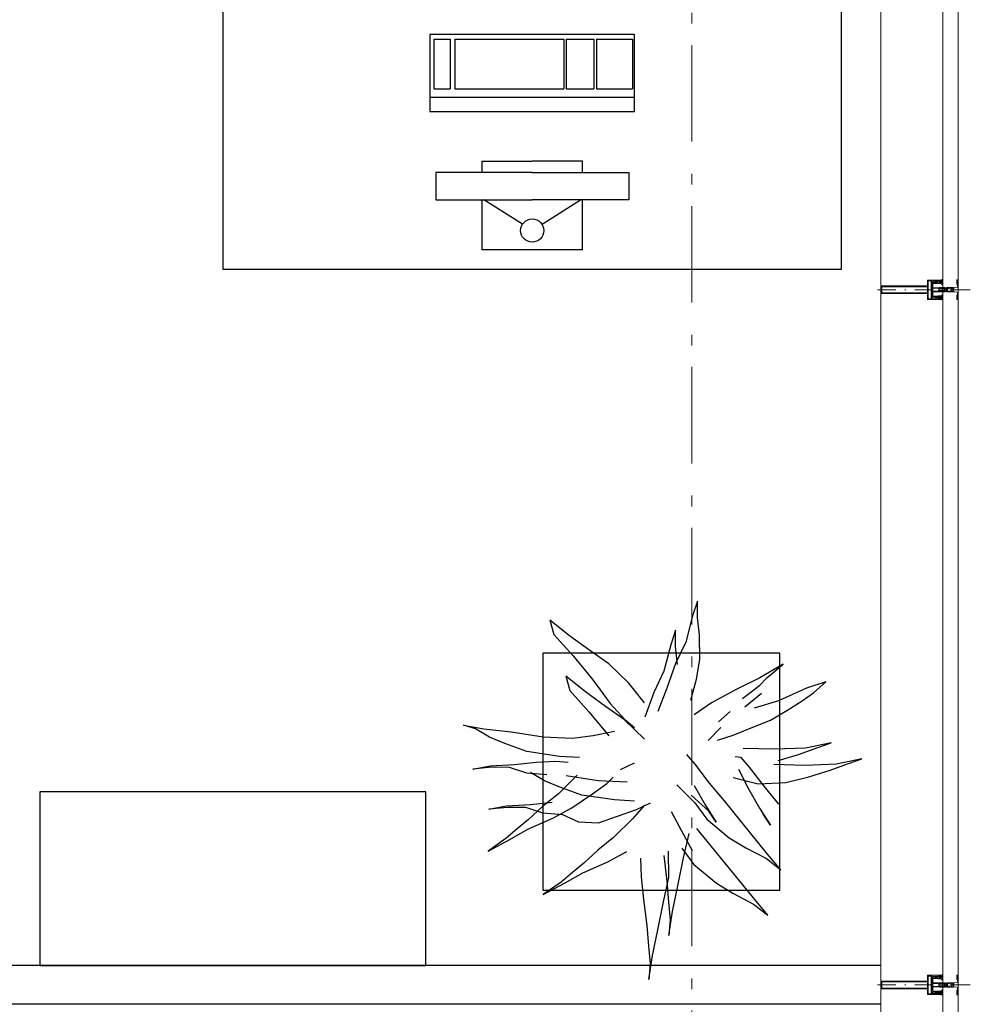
# Model space of a CAD drawing. Header units: millimetres. Extents: x -75976 to 232306, y 42824 to 140527.
# Tile 179 of 199: x 218901 to 221363, y 106930 to 109479. Entities that reach past the tile are written whole.
import ezdxf

# ---------------------------------------------------------------- set-up
doc = ezdxf.new("R2010")
doc.units = ezdxf.units.MM
doc.header["$LTSCALE"] = 400
for name, pattern in [('HIDDEN', [0.375, 0.25, -0.125]), ('STYLE_06', [1.041641, 0.625, -0.208282, 0.069427, -0.138931]), ('STYLE_15', [0.240945, 0.11811, -0.059055, 0.004724, -0.059055]), ('STYLE_16', [0.177165, 0.11811, -0.059055])]:
    doc.linetypes.add(name, pattern=pattern)
for name, color, linetype in [('-ve', 2, 'HIDDEN'), ('inr', 4, 'Continuous'), ('plant', 114, 'Continuous'), ('plat', 5, 'Continuous'), ('symbol', 1, 'Continuous'), ('timmerwerk-ge', 150, 'Continuous')]:
    doc.layers.add(name, color=color, linetype=linetype)
doc.layers.add('Buitenkozijnen', color=140, linetype='Continuous', lineweight=15)
doc.layers.add('None', color=7, linetype='Continuous', lineweight=9)

# ---------------------------------------------------------------- blocks, each defined once
blk = doc.blocks.new('*U394')
at = {"layer": 'None', "color": 8, "lineweight": 5, "flags": 128}
for points in [[(-5, -154.3), (-5, -154.3, 0.414214), (-5.5, -154.8), (-5.5, -172.5), (-5.5, -172.5, 0.414214), (-5, -173), (-4, -173), (-4, -173, 0.414214), (-3.5, -172.5), (-3.5, -172.5, 0.414214), (-4, -172), (-4.5, -172), (-4.5, -168.8), (-4.5, -168.8, -0.414214), (-4, -168.3), (-2.7, -168.3), (-2.7, -168.3, 0.221695), (-1.9, -167.9), (-0.8, -166.5), (-0.8, -166.5, -0.466308), (0.8, -166.5), (2, -167.9), (2, -167.9, 0.221695), (2.7, -168.3), (4, -168.3), (4, -168.3, -0.414214), (4.5, -168.8), (4.5, -172), (4, -172), (4, -172, 0.414214), (3.5, -172.5), (3.5, -172.5, 0.414214), (4, -173), (5, -173), (5, -173, 0.414214), (5.5, -172.5), (5.5, -154.8), (5.5, -154.8, 0.414214), (5, -154.3), (4.7, -154.3), (4.7, -155), (4.7, -155, -0.414214), (4.4, -155.3), (4.1, -155.3), (4.1, -155.3, -0.414214), (3.3, -154.5), (3.3, -150.6), (3.3, -150.6, -0.414214), (4.1, -149.8), (4.4, -149.8), (4.4, -149.8, -0.414214), (4.7, -150.1), (4.7, -150.8), (5, -150.8), (5, -150.8, 0.414214), (5.5, -150.3), (5.5, -137.6), (5.5, -137.6, 0.351868), (5.3, -137.3), (5.3, -137.3, 0.351868), (4.9, -137.5), (4.1, -139.2), (4.1, -139.2, 0.314902), (4.2, -139.4), (4.5, -139.7), (4.5, -139.7, -0.198912), (4.5, -139.9), (4.5, -140.1), (4.5, -140.1, -0.198912), (4.5, -140.3), (4.2, -140.6), (4.2, -140.6, 0.414214), (4.2, -140.8), (4.5, -141.1), (4.5, -141.1, -0.198912), (4.5, -141.3), (4.5, -141.5), (4.5, -141.5, -0.198912), (4.5, -141.7), (4.2, -142), (4.2, -142, 0.414214), (4.2, -142.2), (4.5, -142.5), (4.5, -142.5, -0.198912), (4.5, -142.7), (4.5, -143.2), (4.5, -143.2, -0.087489), (4.5, -143.3), (4.2, -144.1), (4.2, -148.5), (4.2, -148.5, -0.414214), (3.9, -148.8), (-3.9, -148.8), (-3.9, -148.8, -0.414214), (-4.2, -148.5), (-4.2, -144.1), (-4.5, -143.3), (-4.5, -143.3, -0.087489), (-4.5, -143.2), (-4.5, -142.7), (-4.5, -142.7, -0.198912), (-4.4, -142.5), (-4.1, -142.2), (-4.1, -142.2, 0.414214), (-4.1, -142), (-4.4, -141.7), (-4.4, -141.7, -0.198912), (-4.5, -141.5), (-4.5, -141.3), (-4.5, -141.3, -0.198912), (-4.4, -141.1), (-4.1, -140.8), (-4.1, -140.8, 0.414214), (-4.1, -140.6), (-4.4, -140.3), (-4.4, -140.3, -0.198912), (-4.5, -140.1), (-4.5, -139.9), (-4.5, -139.9, -0.198912), (-4.4, -139.7), (-4.1, -139.4), (-4.1, -139.4, 0.314902), (-4.1, -139.2), (-4.9, -137.5), (-4.9, -137.5, 0.351868), (-5.3, -137.3), (-5.3, -137.3, 0.351868), (-5.5, -137.6), (-5.5, -150.3), (-5.5, -150.3, 0.414214), (-5, -150.8), (-4.7, -150.8), (-4.7, -150.1), (-4.7, -150.1, -0.414214), (-4.4, -149.8), (-4.1, -149.8), (-4.1, -149.8, -0.414214), (-3.3, -150.6), (-3.3, -154.5), (-3.3, -154.5, -0.414214), (-4.1, -155.3), (-4.4, -155.3), (-4.4, -155.3, -0.414214), (-4.7, -155), (-4.7, -154.3)], [(-1.8, -149.8, 0.414214), (-2.3, -150.3), (-2.3, -155.1), (-2.3, -155.1, 0.414214), (-2.1, -155.3), (2.1, -155.3), (2.1, -155.3, 0.414214), (2.3, -155.1), (2.3, -150.3), (2.3, -150.3, 0.414214), (1.8, -149.8), (-1.8, -149.8)], [(-4.5, -161.7, -0.414214), (-4, -161.2), (-2.7, -161.2), (-2.7, -161.2, 0.414214), (-2.5, -161), (-2.5, -160.4), (-2.5, -160.4, 0.414214), (-2.7, -160.2), (-4, -160.2), (-4, -160.2, -0.414214), (-4.5, -159.7), (-4.5, -156.8), (-4.5, -156.8, -0.414214), (-4, -156.3), (4, -156.3), (4, -156.3, -0.414214), (4.5, -156.8), (4.5, -159.7), (4.5, -159.7, -0.414214), (4, -160.2), (2.7, -160.2), (2.7, -160.2, 0.414214), (2.5, -160.4), (2.5, -161), (2.5, -161, 0.414214), (2.7, -161.2), (4, -161.2), (4, -161.2, -0.414214), (4.5, -161.7), (4.5, -166.8), (4.5, -166.8, -0.414214), (4, -167.3), (3, -167.3), (3, -167.3, -0.221695), (2.6, -167.1), (1.5, -165.9), (1.5, -165.9, 0.466308), (-1.5, -165.9), (-2.6, -167.1), (-2.6, -167.1, -0.221695), (-2.9, -167.3), (-4, -167.3), (-4, -167.3, -0.414214), (-4.5, -166.8), (-4.5, -161.7)]]:
    blk.add_lwpolyline(points, format="xyb", close=True, dxfattribs=at)
blk = doc.blocks.new('*U395')
at = {"layer": 'None', "color": 8, "lineweight": 5, "flags": 128}
for points in [[(-6, -180.7), (-6, -180.7, -0.388879), (-8.7, -183.2), (-8.7, -183.2), (-20.4, -183.2), (-21.6, -183.9), (-22.9, -183.9), (-22.9, -182.7), (-23.8, -182.7), (-23.8, -184.8), (23.8, -184.8), (23.8, -182.7), (22.9, -182.7), (22.9, -183.9), (21.7, -183.9), (20.4, -183.2), (8.7, -183.2), (8.7, -183.2, -0.388879), (6, -180.7), (6, -180.7), (5.3, -173.2), (2.5, -173.2), (2.5, -171.2), (-2.5, -171.2), (-2.5, -173.2), (-5.3, -173.2), (-6, -180.7)], [(-13.5, -182.8), (-13.5, -181.9), (-14.5, -181.1), (-14.5, -181.1, 0.36397), (-14.9, -181.1), (-14.9, -181.1), (-15.4, -181.5), (-15.4, -181.5, -0.36397), (-15.8, -181.5), (-15.8, -181.5), (-16.3, -181.1), (-16.3, -181.1, 0.36397), (-16.7, -181.1), (-16.7, -181.1), (-17.2, -181.5), (-17.2, -181.5, -0.36397), (-17.6, -181.5), (-17.6, -181.5), (-18.1, -181.1), (-18.1, -181.1, 0.36397), (-18.5, -181.1), (-18.5, -181.1), (-19, -181.5), (-19, -181.5, -0.36397), (-19.4, -181.5), (-19.4, -181.5), (-19.9, -181.1), (-19.9, -181.1, 0.36397), (-20.3, -181.1), (-20.3, -181.1), (-20.8, -181.5), (-20.8, -181.5, -0.36397), (-21.2, -181.5), (-21.2, -181.5), (-21.7, -181.1), (-21.7, -181.1, 0.36397), (-22.1, -181.1), (-22.1, -181.1), (-22.4, -181.3), (-23.2, -181.3), (-23.5, -181.1), (-23.5, -181.1, 0.36397), (-23.9, -181.1), (-23.9, -181.1), (-24.2, -181.3), (-24.5, -181.3), (-24.5, -181.3, -0.267949), (-24.8, -181.2), (-24.8, -181.2), (-24.9, -180.9), (-24.9, -180.9, 0.339454), (-25.3, -180.7), (-25.3, -180.7, 0.339454), (-25.5, -181), (-25.5, -181), (-25.5, -184.4), (-25.5, -184.4, 0.414214), (-25.2, -184.7), (-25.2, -184.7), (-24.3, -184.7), (-24.3, -184.7, 0.414214), (-24, -184.4), (-24, -184.4), (-24, -182.7), (-24, -182.7, 0.236068), (-24.1, -182.5), (-24.1, -182.5), (-24.1, -182.5, -0.548276), (-24, -182.2), (-24, -182.2, -0.548276), (-23.8, -182.4), (-23.8, -182.4), (-23.8, -182.4, 0.250388), (-23.6, -182.3), (-23.6, -182.3), (-22.8, -182.3), (-22.8, -182.3, -0.414214), (-22.5, -182.6), (-22.5, -182.6), (-22.5, -183.3), (-22.5, -183.3, 0.414214), (-22.2, -183.6), (-22.2, -183.6), (-22, -183.6), (-22, -183.6, 0.131652), (-21.8, -183.5), (-21.8, -183.5), (-20.5, -182.8), (-13.5, -182.8)], [(13.5, -182.8), (13.5, -181.9), (14.5, -181.1), (14.5, -181.1, -0.36397), (14.9, -181.1), (14.9, -181.1), (15.4, -181.5), (15.4, -181.5, 0.36397), (15.8, -181.5), (15.8, -181.5), (16.3, -181.1), (16.3, -181.1, -0.36397), (16.7, -181.1), (16.7, -181.1), (17.2, -181.5), (17.2, -181.5, 0.36397), (17.6, -181.5), (17.6, -181.5), (18.1, -181.1), (18.1, -181.1, -0.36397), (18.5, -181.1), (18.5, -181.1), (19, -181.5), (19, -181.5, 0.36397), (19.4, -181.5), (19.4, -181.5), (19.9, -181.1), (19.9, -181.1, -0.36397), (20.3, -181.1), (20.3, -181.1), (20.8, -181.5), (20.8, -181.5, 0.36397), (21.2, -181.5), (21.2, -181.5), (21.7, -181.1), (21.7, -181.1, -0.36397), (22.1, -181.1), (22.1, -181.1), (22.4, -181.3), (23.2, -181.3), (23.5, -181.1), (23.5, -181.1, -0.36397), (23.9, -181.1), (23.9, -181.1), (24.2, -181.3), (24.5, -181.3), (24.5, -181.3, 0.267949), (24.8, -181.2), (24.8, -181.2), (25, -180.9), (25, -180.9, -0.339454), (25.3, -180.7), (25.3, -180.7, -0.339454), (25.5, -181), (25.5, -181), (25.5, -184.4), (25.5, -184.4, -0.414214), (25.2, -184.7), (25.2, -184.7), (24.3, -184.7), (24.3, -184.7, -0.414214), (24, -184.4), (24, -184.4), (24, -182.7), (24, -182.7, -0.236068), (24.1, -182.5), (24.1, -182.5), (24.1, -182.5, 0.548276), (24.1, -182.2), (24.1, -182.2, 0.548276), (23.9, -182.4), (23.9, -182.4), (23.9, -182.4, -0.250388), (23.6, -182.3), (23.6, -182.3), (22.8, -182.3), (22.8, -182.3, 0.414214), (22.5, -182.6), (22.5, -182.6), (22.5, -183.3), (22.5, -183.3, -0.414214), (22.2, -183.6), (22.2, -183.6), (22, -183.6), (22, -183.6, -0.131652), (21.8, -183.5), (21.8, -183.5), (20.5, -182.8), (13.5, -182.8)]]:
    blk.add_lwpolyline(points, format="xyb", close=True, dxfattribs=at)
blk = doc.blocks.new('verticale stijl 150x50 UV')
at = {"layer": 'None', "color": 8, "linetype": 'STYLE_15', "lineweight": 5}
blk.add_line((0, -216), (0, 35), dxfattribs=at)
at = {"layer": 'None', "color": 8, "lineweight": 5}
for p, q in [((-21.6, -126.9), (-21.6, -126.9)), ((-20.7, -126.5), (-20.7, -126.5)), ((-19.9, -126.1), (-19.9, -126.1)), ((-19.1, -126.5), (-19.1, -126.5)), ((-19.1, -127.3), (-19.1, -127.3)), ((-25.6, -142.7), (-25.6, -142.7)), ((-25.6, -144.4), (-25.6, -144.4)), ((-24.8, -133.4), (-24.8, -133.4)), ((-24.8, -134.2), (-24.8, -134.2)), ((-24.8, -135), (-24.8, -135)), ((-24.8, -135.8), (-24.8, -135.8)), ((-24.8, -136.6), (-24.8, -136.6)), ((-24.8, -137.4), (-24.8, -137.4)), ((-24.8, -138.3), (-24.8, -138.3)), ((-24.8, -139.1), (-24.8, -139.1)), ((-24.8, -139.9), (-24.8, -139.9)), ((-24.8, -140.7), (-24.8, -140.7)), ((-24.8, -141.5), (-24.8, -141.5)), ((-24.8, -142.3), (-24.8, -142.3)), ((-24.8, -143.1), (-24.8, -143.1)), ((-24.8, -144.8), (-24.8, -144.8)), ((-24, -133), (-24, -133)), ((-24, -133.8), (-24, -133.8)), ((-24, -134.6), (-24, -134.6)), ((-24, -135.4), (-24, -135.4)), ((-24, -136.2), (-24, -136.2)), ((-24, -137), (-24, -137)), ((-24, -137.9), (-24, -137.9)), ((-24, -138.7), (-24, -138.7)), ((-24, -139.5), (-24, -139.5)), ((-24, -140.3), (-24, -140.3)), ((-24, -141.1), (-24, -141.1)), ((-24, -141.9), (-24, -141.9)), ((-24, -142.7), (-24, -142.7)), ((-24, -144.4), (-24, -144.4)), ((-23.2, -133.4), (-23.2, -133.4)), ((-23.2, -134.2), (-23.2, -134.2)), ((-23.2, -135), (-23.2, -135)), ((-23.2, -135.8), (-23.2, -135.8)), ((-23.2, -136.6), (-23.2, -136.6)), ((-23.2, -137.4), (-23.2, -137.4)), ((-23.2, -138.3), (-23.2, -138.3)), ((-23.2, -139.1), (-23.2, -139.1)), ((-23.2, -139.9), (-23.2, -139.9)), ((-23.2, -140.7), (-23.2, -140.7)), ((-23.2, -141.5), (-23.2, -141.5)), ((-23.2, -144.8), (-23.2, -144.8)), ((-22.4, -133), (-22.4, -133)), ((-22.4, -133.8), (-22.4, -133.8)), ((-22.4, -134.6), (-22.4, -134.6)), ((-22.4, -140.3), (-22.4, -140.3)), ((-22.4, -141.1), (-22.4, -141.1)), ((-22.4, -144.4), (-22.4, -144.4)), ((-21.6, -127.7), (-21.6, -127.7)), ((-21.6, -128.5), (-21.6, -128.5)), ((-21.6, -129.3), (-21.6, -129.3)), ((-21.6, -130.1), (-21.6, -130.1)), ((-21.6, -130.9), (-21.6, -130.9)), ((-21.6, -131.8), (-21.6, -131.8)), ((-21.6, -132.6), (-21.6, -132.6)), ((-21.6, -133.4), (-21.6, -133.4)), ((-21.6, -134.2), (-21.6, -134.2)), ((-21.6, -135), (-21.6, -135)), ((-21.6, -139.9), (-21.6, -139.9)), ((-21.6, -140.7), (-21.6, -140.7)), ((-21.6, -141.5), (-21.6, -141.5)), ((-21.6, -144.8), (-21.6, -144.8)), ((-20.7, -128.9), (-20.7, -128.9)), ((-20.7, -129.7), (-20.7, -129.7)), ((-20.7, -130.5), (-20.7, -130.5)), ((-20.7, -131.4), (-20.7, -131.4)), ((-20.7, -132.2), (-20.7, -132.2)), ((-20.7, -133), (-20.7, -133)), ((-20.7, -133.8), (-20.7, -133.8)), ((-20.7, -134.6), (-20.7, -134.6)), ((-20.7, -135.4), (-20.7, -135.4)), ((-20.7, -136.2), (-20.7, -136.2)), ((-20.7, -137), (-20.7, -137)), ((-20.7, -137.9), (-20.7, -137.9)), ((-20.7, -138.7), (-20.7, -138.7)), ((-20.7, -139.5), (-20.7, -139.5)), ((-20.7, -140.3), (-20.7, -140.3)), ((-20.7, -141.1), (-20.7, -141.1)), ((-20.7, -144.4), (-20.7, -144.4)), ((-19.9, -130.1), (-19.9, -130.1)), ((-19.9, -130.9), (-19.9, -130.9)), ((-19.9, -131.8), (-19.9, -131.8)), ((-19.9, -132.6), (-19.9, -132.6)), ((-19.9, -133.4), (-19.9, -133.4)), ((-19.9, -134.2), (-19.9, -134.2)), ((-19.9, -135), (-19.9, -135)), ((-19.9, -135.8), (-19.9, -135.8)), ((-19.9, -136.6), (-19.9, -136.6)), ((-19.9, -137.4), (-19.9, -137.4)), ((-19.9, -138.3), (-19.9, -138.3)), ((-19.9, -139.1), (-19.9, -139.1)), ((-19.9, -139.9), (-19.9, -139.9)), ((-19.9, -140.7), (-19.9, -140.7)), ((-19.9, -141.5), (-19.9, -141.5)), ((-19.9, -142.3), (-19.9, -142.3)), ((-19.9, -143.1), (-19.9, -143.1)), ((-19.9, -143.9), (-19.9, -143.9)), ((-19.1, -128.9), (-19.1, -128.9)), ((-19.1, -129.7), (-19.1, -129.7)), ((-19.1, -130.5), (-19.1, -130.5)), ((-19.1, -131.4), (-19.1, -131.4)), ((-19.1, -132.2), (-19.1, -132.2)), ((-19.1, -133), (-19.1, -133)), ((-19.1, -133.8), (-19.1, -133.8)), ((-19.1, -134.6), (-19.1, -134.6)), ((-19.1, -140.3), (-19.1, -140.3)), ((-19.1, -141.1), (-19.1, -141.1)), ((-19.1, -141.9), (-19.1, -141.9)), ((-18.3, -127.7), (-18.3, -127.7)), ((-18.3, -128.5), (-18.3, -128.5)), ((-18.3, -129.3), (-18.3, -129.3)), ((-18.3, -133.4), (-18.3, -133.4)), ((-18.3, -134.2), (-18.3, -134.2)), ((-18.3, -135), (-18.3, -135)), ((-18.3, -139.9), (-18.3, -139.9)), ((-18.3, -140.7), (-18.3, -140.7)), ((-18.3, -141.5), (-18.3, -141.5)), ((-18.3, -142.3), (-18.3, -142.3)), ((-17.5, -133), (-17.5, -133)), ((-17.5, -133.8), (-17.5, -133.8)), ((-17.5, -134.6), (-17.5, -134.6)), ((-17.5, -135.4), (-17.5, -135.4)), ((-17.5, -136.2), (-17.5, -136.2)), ((-17.5, -137), (-17.5, -137)), ((-17.5, -137.9), (-17.5, -137.9)), ((-17.5, -138.7), (-17.5, -138.7)), ((-17.5, -139.5), (-17.5, -139.5)), ((-17.5, -140.3), (-17.5, -140.3)), ((-17.5, -141.1), (-17.5, -141.1)), ((-17.5, -141.9), (-17.5, -141.9)), ((-17.5, -142.7), (-17.5, -142.7)), ((-16.7, -133.4), (-16.7, -133.4)), ((-16.7, -134.2), (-16.7, -134.2)), ((-16.7, -135), (-16.7, -135)), ((-16.7, -135.8), (-16.7, -135.8)), ((-16.7, -136.6), (-16.7, -136.6)), ((-16.7, -137.4), (-16.7, -137.4)), ((-16.7, -138.3), (-16.7, -138.3)), ((-16.7, -139.1), (-16.7, -139.1)), ((-16.7, -139.9), (-16.7, -139.9)), ((-16.7, -140.7), (-16.7, -140.7)), ((-16.7, -141.5), (-16.7, -141.5)), ((-16.7, -142.3), (-16.7, -142.3)), ((-16.7, -143.1), (-16.7, -143.1)), ((-15.9, -141.1), (-15.9, -141.1)), ((-15.9, -141.9), (-15.9, -141.9)), ((-15.9, -142.7), (-15.9, -142.7)), ((-15.9, -144.4), (-15.9, -144.4)), ((-15.1, -142.3), (-15.1, -142.3)), ((-15.1, -143.1), (-15.1, -143.1)), ((-15.1, -143.9), (-15.1, -143.9)), ((-15.1, -144.8), (-15.1, -144.8)), ((-14.2, -141.9), (-14.2, -141.9)), ((-14.2, -142.7), (-14.2, -142.7)), ((-14.2, -143.5), (-14.2, -143.5)), ((-14.2, -144.4), (-14.2, -144.4)), ((-13.4, -143.1), (-13.4, -143.1)), ((-13.4, -143.9), (-13.4, -143.9))]:
    blk.add_line(p, q, dxfattribs=at)
at = {"layer": 'None', "color": 8, "linetype": 'STYLE_16', "lineweight": 5}
for p, q in [((-2.2, -155.1), (0, -154.5)), ((-2.2, -156.7), (-2.2, -155.1)), ((-1.5, -156.9), (-1.5, -155)), ((-1, -157), (-1, -155.1)), ((2.3, -155.1), (0, -154.5)), ((1, -157), (1, -155.1)), ((1.5, -156.9), (1.5, -155)), ((2.3, -156.7), (2.3, -155.1))]:
    blk.add_line(p, q, dxfattribs=at)
at = {"layer": 'None', "color": 8, "linetype": 'Continuous', "lineweight": 5, "flags": 128}
for points in [[(-10, 15.4), (10, 15.4), (10, -104.8), (25, -104.8), (25, -116.8), (-25, -116.8), (-25, -104.8), (-10, -104.8)], [(-8, 13.4), (-8, -104.8), (8, -104.8), (8, 13.4)], [(8, -106.8), (-8, -106.8), (-23, -106.8), (-23, -114.8), (23, -114.8), (23, -106.8)]]:
    blk.add_lwpolyline(points, close=True, dxfattribs=at)
at = {"layer": 'None', "color": 8, "lineweight": 5, "flags": 128}
for points in [[(-14.8, -144.8), (-14.8, -144.8, 0.390793), (-13.2, -143.5), (-13.2, -143.5, 0.390793), (-14.4, -141.8), (-14.4, -141.8, -0.352623), (-16, -139.9), (-16, -133.1), (-16, -133.1, 0.414214), (-16.3, -132.8), (-17.6, -132.8), (-18.1, -133), (-18.1, -133, -0.520293), (-18.3, -132.8), (-18.3, -130.1), (-18.2, -130), (-18.2, -128), (-18.2, -128, -0.577863), (-18.1, -127.7), (-18, -127.7), (-18, -127.7, 0.366605), (-17.7, -127.5), (-17.7, -127.5, 0.366605), (-17.9, -127.1), (-17.9, -127.1, -0.130834), (-19.2, -126.1), (-19.2, -126.1, 0.439074), (-20.7, -126.1), (-20.7, -126.1, -0.133252), (-22, -127.1), (-22, -127.1, 0.366605), (-22.2, -127.5), (-22.2, -127.5, 0.366605), (-21.9, -127.7), (-21.8, -127.7), (-21.8, -127.7, -0.577455), (-21.8, -128), (-21.8, -130), (-21.6, -130.1), (-21.6, -132.8), (-21.6, -132.8, -0.52048), (-21.9, -133), (-22.4, -132.8), (-24.7, -132.8), (-24.7, -132.8, 0.414214), (-25, -133.1), (-25, -140.9), (-25, -140.9, -0.255976), (-25.9, -142.6), (-25.9, -142.6, 0.749676), (-25.3, -144.8), (-21.2, -144.8), (-21.2, -144.8, 0.414214), (-19.2, -142.8), (-19.2, -142.8, -0.402808), (-18.7, -142.3), (-18.7, -142.3, -0.402808), (-18.2, -142.8), (-18.2, -142.8, 0.233259), (-18, -143.1), (-14.6, -143.6), (-14.6, -143.6, -0.419014), (-14.5, -143.7), (-14.5, -143.7, -0.419014), (-14.6, -143.8), (-16, -143.8), (-16, -143.8, 0.414214), (-16.5, -144.3), (-16.5, -144.3, 0.414214), (-16, -144.8)], [(25, -132.6), (25, -116.8), (23.1, -116.8), (-23.1, -116.8), (-25, -116.8), (-25, -132.6), (-22.1, -132.6), (-22.1, -128), (-22.6, -128), (-22.6, -126.6), (-22.1, -126.6), (-22.1, -124.7), (-21.9, -124.5), (-21.9, -120.3), (-21.9, -120.3, -0.414214), (-20.2, -118.6), (-20.1, -118.6), (-20.1, -118.6, -0.414214), (-18.4, -120.3), (-18.4, -124.5), (-18.2, -124.7), (-18.2, -126.6), (-17.7, -126.6), (-17.7, -128), (-18.2, -128), (-18.2, -132.6), (-16.3, -132.6), (-16.3, -119.8), (-16.3, -119.8, -0.414214), (-15.1, -118.6), (-15.1, -118.6), (-6.5, -118.6), (-6.5, -118.6, -0.414214), (-5.3, -119.8), (-5.3, -136.8), (-3.9, -136.8), (-3.9, -139.6), (-4.3, -140), (-3.9, -140.4), (-3.9, -141), (-4.3, -141.4), (-3.9, -141.8), (-3.9, -142.4), (-4.3, -142.8), (-3.9, -143.8), (-3.9, -148.6), (-2.2, -148.6), (-2.2, -137.8), (-2.2, -137.8, -0.414214), (0, -135.6), (0, -135.6), (0, -135.6, -0.414214), (2.2, -137.8), (2.2, -148.6), (3.9, -148.6), (3.9, -143.8), (4.3, -142.8), (3.9, -142.4), (3.9, -141.8), (4.3, -141.4), (3.9, -141), (3.9, -140.4), (4.3, -140), (3.9, -139.6), (3.9, -136.8), (5.4, -136.8), (5.4, -119.8), (5.4, -119.8, -0.414214), (6.6, -118.6), (6.6, -118.6), (15.1, -118.6), (15.1, -118.6, -0.414214), (16.3, -119.8), (16.3, -132.6), (18.2, -132.6), (18.2, -128), (17.7, -128), (17.7, -126.6), (18.2, -126.6), (18.2, -124.7), (18.5, -124.5), (18.5, -120.3), (18.5, -120.3, -0.414214), (20.2, -118.6), (20.2, -118.6), (20.2, -118.6, -0.414214), (21.9, -120.3), (21.9, -124.5), (22.1, -124.7), (22.1, -126.6), (22.6, -126.6), (22.6, -128), (22.1, -128), (22.1, -132.6)], [(-21, -127.8, -0.29188), (-20.8, -127.3), (-20.3, -126.9), (-20.3, -126.9, -0.344328), (-19.7, -126.9), (-19.2, -127.3), (-19.2, -127.3, -0.29188), (-19, -127.8), (-19.4, -129.5), (-19.4, -129.5, -0.348796), (-20, -130), (-20, -130, -0.348796), (-20.6, -129.5), (-21, -127.8)], [(14.8, -144.8), (14.8, -144.8, -0.390793), (13.3, -143.5), (13.3, -143.5, -0.390793), (14.4, -141.8), (14.4, -141.8, 0.352623), (16, -139.9), (16, -133.1), (16, -133.1, -0.414214), (16.3, -132.8), (17.6, -132.8), (18.1, -133), (18.1, -133, 0.520293), (18.4, -132.8), (18.4, -130.1), (18.2, -130), (18.2, -128), (18.2, -128, 0.577863), (18.2, -127.7), (18.1, -127.7), (18.1, -127.7, -0.366605), (17.8, -127.5), (17.8, -127.5, -0.366605), (18, -127.1), (18, -127.1, 0.130834), (19.3, -126.1), (19.3, -126.1, -0.439074), (20.7, -126.1), (20.7, -126.1, 0.133252), (22.1, -127.1), (22.1, -127.1, -0.366605), (22.3, -127.5), (22.3, -127.5, -0.366605), (22, -127.7), (21.9, -127.7), (21.9, -127.7, 0.577455), (21.8, -128), (21.8, -130), (21.7, -130.1), (21.7, -132.8), (21.7, -132.8, 0.52048), (21.9, -133), (22.4, -132.8), (24.7, -132.8), (24.7, -132.8, -0.414214), (25, -133.1), (25, -140.9), (25, -140.9, 0.255976), (25.9, -142.6), (25.9, -142.6, -0.749676), (25.3, -144.8), (21.2, -144.8), (21.2, -144.8, -0.414214), (19.2, -142.8), (19.2, -142.8, 0.402808), (18.7, -142.3), (18.7, -142.3, 0.402808), (18.2, -142.8), (18.2, -142.8, -0.233259), (18, -143.1), (14.6, -143.6), (14.6, -143.6, 0.419014), (14.5, -143.7), (14.5, -143.7, 0.419014), (14.6, -143.8), (16, -143.8), (16, -143.8, -0.414214), (16.5, -144.3), (16.5, -144.3, -0.414214), (16, -144.8)], [(21, -127.8, 0.29188), (20.8, -127.3), (20.3, -126.9), (20.3, -126.9, 0.344328), (19.7, -126.9), (19.2, -127.3), (19.2, -127.3, 0.29188), (19, -127.8), (19.4, -129.5), (19.4, -129.5, 0.348796), (20, -130), (20, -130, 0.348796), (20.6, -129.5), (21, -127.8)], [(-23.2, -141.6), (-23.2, -141.6, 0.418874), (-23.7, -142.1), (-23.7, -142.1, -0.396568), (-25.3, -143.4), (-25.3, -143.4, 0.437017), (-25.7, -143.7), (-25.7, -143.7, 0.437017), (-25.4, -144), (-21.9, -144), (-21.9, -144, 0.263556), (-20.2, -143), (-20.2, -143, 0.552342), (-20.8, -141.8)], [(-23, -135.9), (-23, -135.9, -0.414214), (-22.1, -135), (-22.1, -135, -0.414214), (-21.3, -135.9), (-21.3, -138.8), (-21.3, -138.8, -0.414214), (-22.1, -139.6), (-22.1, -139.6, -0.414214), (-23, -138.8)], [(-18.8, -139.6, -0.414214), (-19.7, -138.8), (-19.7, -135.9), (-19.7, -135.9, -0.414214), (-18.8, -135), (-18.8, -135, -0.414214), (-18, -135.9), (-18, -138.8), (-18, -138.8, -0.414214), (-18.8, -139.6)], [(18.9, -139.6, 0.414214), (19.7, -138.8), (19.7, -135.9), (19.7, -135.9, 0.414214), (18.9, -135), (18.9, -135, 0.414214), (18, -135.9), (18, -138.8), (18, -138.8, 0.414214), (18.9, -139.6)], [(23.2, -141.6), (23.2, -141.6, -0.418874), (23.7, -142.1), (23.7, -142.1, 0.396568), (25.3, -143.4), (25.3, -143.4, -0.437017), (25.7, -143.7), (25.7, -143.7, -0.437017), (25.4, -144), (21.9, -144), (21.9, -144, -0.263556), (20.2, -143), (20.2, -143, -0.552342), (20.8, -141.8)], [(23, -135.9), (23, -135.9, 0.414214), (22.2, -135), (22.2, -135, 0.414214), (21.3, -135.9), (21.3, -138.8), (21.3, -138.8, 0.414214), (22.2, -139.6), (22.2, -139.6, 0.414214), (23, -138.8)], [(0, -157.1), (0, -157.1, -0.163834), (-4.3, -155.6), (-4.3, -155.6), (-4.3, -155.6, -0.234469), (-4.7, -154.8), (-4.7, -154.8), (-4.7, -153.6), (4.8, -153.6), (4.8, -154.8), (4.8, -154.8, -0.234469), (4.4, -155.6), (4.4, -155.6), (4.4, -155.6, -0.163834), (0, -157.1), (0, -157.1)]]:
    blk.add_lwpolyline(points, format="xyb", close=True, dxfattribs=at)
blk.add_lwpolyline([(4, -118.6), (4, -134.3), (-4, -134.3), (-4, -118.6)], close=True, dxfattribs=at)
at = {"layer": 'None', "color": 8, "linetype": 'STYLE_16', "lineweight": 5}
for centre, radius, start, end in [((-1.6, -158.4), 3.38, 79.3357, 100.6643), ((0, -163.2), 8.16, 82.9585, 97.0415), ((0, -160.4), 3.5, 73.4149, 106.5851), ((1.6, -158.4), 3.38, 79.3357, 100.6643)]:
    blk.add_arc(centre, radius, start, end, dxfattribs=at)
at = {"layer": 'None', "color": 7}
for name in ['*U394', '*U395']:
    blk.add_blockref(name, (0, 0), dxfattribs=at)
blk = doc.blocks.new('Vliesgevelelement 4 150x50 1_200')
at = {"layer": 'Buitenkozijnen', "color": 7, "xscale": -1, "rotation": 270.0000000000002}
blk.add_blockref('verticale stijl 150x50 UV', (-5.2, 0), dxfattribs=at)
blk = doc.blocks.new('*U1309')
at = {"layer": 'Buitenkozijnen', "color": 140, "linetype": 'Continuous', "lineweight": 15}
for points in [[(51601.1, -5040), (51601.1, 28036)], [(51601.1, -5040), (51601.1, 28036), (51641.1, 28036), (51641.1, -5040)], [(51601.1, -5040), (51601.1, 28036), (51641.1, 28036), (51641.1, -5040)], [(51641.1, -5040), (51641.1, 28036)]]:
    blk.add_lwpolyline(points, close=True, dxfattribs=at)
blk = doc.blocks.new('SYMB-CMP4_B2')
for p, q in [((-130, 558.1), (130, 558.1)), ((-130, 558.1), (-130, 428.1)), ((130, 558.1), (130, 428.1)), ((-25.3, 491.9), (-125, 428.1)), ((25.3, 491.9), (125, 428.1)), ((-250, 358.1), (-250, 428.1)), ((-250, 428.1), (0, 428.1)), ((250, 428.1), (0, 428.1)), ((250, 358.1), (250, 428.1)), ((0, 358.1), (-250, 358.1)), ((-130, 358.1), (-130, 328.1)), ((0, 358.1), (250, 358.1)), ((130, 358.1), (130, 328.1)), ((-130, 328.1), (0, 328.1)), ((130, 328.1), (0, 328.1)), ((265, 200), (-265, 200)), ((-265, 200), (-265, 0)), ((265, 0), (265, 200)), ((265, 162.9), (-265, 162.9)), ((-166.8, 141.5), (-259.7, 141.5)), ((-259.7, 12.9), (-259.7, 141.5)), ((-166.8, 12.9), (-166.8, 141.5)), ((-88, 141.5), (-159.1, 141.5)), ((-159.1, 12.9), (-159.1, 141.5)), ((-88, 12.9), (-88, 141.5)), ((200.4, 141.5), (-81.5, 141.5)), ((-81.5, 12.9), (-81.5, 141.5)), ((200.4, 12.9), (200.4, 141.5)), ((254.7, 141.5), (212.3, 141.5)), ((212.3, 12.9), (212.3, 141.5)), ((254.7, 12.9), (254.7, 141.5)), ((-265, 0), (265, 0)), ((-166.8, 12.9), (-259.7, 12.9)), ((-88, 12.9), (-159.1, 12.9)), ((200.4, 12.9), (-81.5, 12.9)), ((254.7, 12.9), (212.3, 12.9))]:
    blk.add_line(p, q)
blk.add_circle((0, 508.1), 30)
blk = doc.blocks.new('boom nieuw 01')
at = {"layer": 'plant', "extrusion": (0, -4.44089e-16, -1)}
for p, q in [((-224.7, 788.7), (-238, 749.2)), ((-224.7, 788.7), (-238, 749.2)), ((-224.7, 744.5), (-224.7, 788.7)), ((-224.7, 744.5), (-224.7, 788.7)), ((-573.8, 694.3), (-627.3, 736.9)), ((-627.3, 736.9), (-616.4, 698.2)), ((-573.8, 694.3), (-627.3, 736.9)), ((-627.3, 736.9), (-616.4, 698.2)), ((-238, 749.2), (-256.6, 677.1)), ((-238, 749.2), (-256.6, 677.1)), ((-219.3, 695.7), (-224.7, 744.5)), ((-219.3, 695.7), (-224.7, 744.5)), ((-284.5, 709.5), (-297.8, 669.9)), ((-284.5, 665.3), (-284.5, 709.5)), ((-616.4, 698.2), (-563.7, 639.2)), ((-616.4, 698.2), (-563.7, 639.2)), ((-518.7, 654), (-573.8, 694.3)), ((-518.7, 654), (-573.8, 694.3)), ((-256.6, 677.1), (-284.5, 618.9)), ((-256.6, 677.1), (-284.5, 618.9)), ((-218.5, 629.8), (-219.3, 695.7)), ((-218.5, 629.8), (-219.3, 695.7)), ((-466.7, 617.5), (-518.7, 654)), ((-466.7, 617.5), (-518.7, 654)), ((-297.8, 669.9), (-316.4, 597.8)), ((-279.1, 616.4), (-284.5, 665.3)), ((-563.7, 639.2), (-510.2, 574.1)), ((-563.7, 639.2), (-510.2, 574.1)), ((-284.5, 618.9), (-308.5, 551.4)), ((-284.5, 618.9), (-308.5, 551.4)), ((-227.1, 576.3), (-218.5, 629.8)), ((-227.1, 576.3), (-218.5, 629.8)), ((-412.5, 564.8), (-466.7, 617.5)), ((-412.5, 564.8), (-466.7, 617.5)), ((-316.4, 597.8), (-344.3, 539.7)), ((9.4, 616.6), (-55, 579.3)), ((9.4, 616.6), (-55, 579.3)), ((-35.5, 579.3), (9.4, 616.6)), ((-35.5, 579.3), (9.4, 616.6)), ((-530.6, 541.3), (-584.1, 583.9)), ((-584.1, 583.9), (-573.3, 545.2)), ((-530.6, 541.3), (-584.1, 583.9)), ((-584.1, 583.9), (-573.3, 545.2)), ((-510.2, 574.1), (-462.9, 509.7)), ((-510.2, 574.1), (-462.9, 509.7)), ((-369, 511.3), (-412.5, 564.8)), ((-369, 511.3), (-412.5, 564.8)), ((-242.6, 518.9), (-227.1, 576.3)), ((-242.6, 518.9), (-227.1, 576.3)), ((-55, 579.3), (-119.3, 547.6)), ((-55, 579.3), (-119.3, 547.6)), ((-55, 560), (-35.5, 579.3)), ((-55, 560), (-35.5, 579.3)), ((125.7, 568.5), (73, 551.4)), ((125.7, 568.5), (73, 551.4)), ((91.6, 539), (125.7, 568.5)), ((91.6, 539), (125.7, 568.5)), ((-573.3, 545.2), (-520.5, 486.2)), ((-573.3, 545.2), (-520.5, 486.2)), ((-475.6, 501), (-530.6, 541.3)), ((-475.6, 501), (-530.6, 541.3)), ((-344.3, 539.7), (-368.3, 472.2)), ((-308.5, 551.4), (-333.3, 487.8)), ((-308.5, 551.4), (-333.3, 487.8)), ((-119.3, 547.6), (-186.8, 511.1)), ((-101.5, 523.5), (-55, 560)), ((-101.5, 523.5), (-55, 560)), ((73, 551.4), (-3.8, 516.5)), ((73, 551.4), (-3.8, 516.5)), ((61.4, 516.5), (91.6, 539)), ((61.4, 516.5), (91.6, 539)), ((-186.8, 511.1), (-234.1, 478.6)), ((-186.8, 511.1), (-234.1, 478.6)), ((-95.3, 500.1), (-50.4, 537.3)), ((-3.8, 516.5), (-69.7, 496.4)), ((-3.8, 516.5), (-69.7, 496.4)), ((19.5, 490.2), (61.4, 516.5)), ((19.5, 490.2), (61.4, 516.5)), ((-520.5, 486.2), (-467, 421.1)), ((-520.5, 486.2), (-467, 421.1)), ((-423.6, 464.5), (-475.6, 501)), ((-423.6, 464.5), (-475.6, 501)), ((-462.9, 509.7), (-423.3, 465.5)), ((-462.9, 509.7), (-423.3, 465.5)), ((-167.4, 459.9), (-135.6, 487.8)), ((-167.4, 459.9), (-135.6, 487.8)), ((-25.5, 463.8), (19.5, 490.2)), ((-25.5, 463.8), (19.5, 490.2)), ((-369.3, 411.8), (-423.6, 464.5)), ((-369.3, 411.8), (-423.6, 464.5)), ((-423.3, 465.5), (-397, 443.8)), ((-423.3, 465.5), (-397, 443.8)), ((-78.2, 442.9), (-25.5, 463.8)), ((-78.2, 442.9), (-25.5, 463.8)), ((-830.8, 440.5), (-863.4, 450.5)), ((-863.4, 450.5), (-807.5, 440.5)), ((-830.8, 440.5), (-863.4, 450.5)), ((-863.4, 450.5), (-807.5, 440.5)), ((-792.8, 417.2), (-830.8, 440.5)), ((-792.8, 417.2), (-830.8, 440.5)), ((-807.5, 440.5), (-733.1, 431.9)), ((-807.5, 440.5), (-733.1, 431.9)), ((-733.1, 431.9), (-646.2, 418.7)), ((-733.1, 431.9), (-646.2, 418.7)), ((-509.8, 422.6), (-450.9, 434.3)), ((-509.8, 422.6), (-450.9, 434.3)), ((-195.4, 408.6), (-161.3, 444.2)), ((-127.8, 423.5), (-78.2, 442.9)), ((-127.8, 423.5), (-78.2, 442.9)), ((-750.9, 400.1), (-792.8, 417.2)), ((-750.9, 400.1), (-792.8, 417.2)), ((-646.2, 418.7), (-567.1, 414.8)), ((-646.2, 418.7), (-567.1, 414.8)), ((-567.1, 414.8), (-509.8, 422.6)), ((-567.1, 414.8), (-509.8, 422.6)), ((-169.7, 409.6), (-127.8, 423.5)), ((-169.7, 409.6), (-127.8, 423.5)), ((-690.5, 378.4), (-750.9, 400.1)), ((-690.5, 378.4), (-750.9, 400.1)), ((-601.3, 365.2), (-690.5, 378.4)), ((-601.3, 365.2), (-690.5, 378.4)), ((-14.8, 384.6), (-100.1, 386.9)), ((-14.8, 384.6), (-100.1, 386.9)), ((70.5, 387.7), (-14.8, 384.6)), ((70.5, 387.7), (-14.8, 384.6)), ((51.1, 370.7), (103.9, 389.3)), ((51.1, 370.7), (103.9, 389.3)), ((140.3, 402.5), (70.5, 387.7)), ((140.3, 402.5), (70.5, 387.7)), ((103.9, 389.3), (140.3, 402.5)), ((103.9, 389.3), (140.3, 402.5)), ((-724.3, 343.1), (-665.3, 349.3)), ((-724.3, 343.1), (-665.3, 349.3)), ((-665.3, 349.3), (-612.6, 352.4)), ((-665.3, 349.3), (-612.6, 352.4)), ((-612.6, 352.4), (-577.7, 349.3)), ((-612.6, 352.4), (-577.7, 349.3)), ((-547, 362.1), (-601.3, 365.2)), ((-547, 362.1), (-601.3, 365.2)), ((-231.2, 344.3), (-253.6, 370.7)), ((-231.2, 344.3), (-253.6, 370.7)), ((-105.3, 362.3), (-122.3, 363.9)), ((-105.3, 362.3), (-122.3, 363.9)), ((-82.8, 335.9), (-105.3, 362.3)), ((-82.8, 335.9), (-105.3, 362.3)), ((-4.7, 353.6), (51.1, 370.7)), ((-4.7, 353.6), (51.1, 370.7)), ((224.1, 358.6), (154.3, 343.8)), ((224.1, 358.6), (154.3, 343.8)), ((187.6, 345.4), (224.1, 358.6)), ((187.6, 345.4), (224.1, 358.6)), ((-838.2, 330.7), (-790.1, 339.3)), ((-838.2, 330.7), (-790.1, 339.3)), ((-787.1, 335.4), (-838.2, 330.7)), ((-787.1, 335.4), (-838.2, 330.7)), ((-790.1, 339.3), (-724.3, 343.1)), ((-790.1, 339.3), (-724.3, 343.1)), ((-737.4, 334.6), (-787.1, 335.4)), ((-737.4, 334.6), (-787.1, 335.4)), ((-690.9, 319.8), (-737.4, 334.6)), ((-397.8, 347), (-435.8, 328.4)), ((-397.8, 347), (-435.8, 328.4)), ((-191.6, 292.4), (-231.2, 344.3)), ((-191.6, 292.4), (-231.2, 344.3)), ((-113, 330.5), (-85.1, 277)), ((-113, 330.5), (-85.1, 277)), ((-43.2, 284), (-82.8, 335.9)), ((-43.2, 284), (-82.8, 335.9)), ((69, 340.7), (-16.3, 343)), ((69, 340.7), (-16.3, 343)), ((154.3, 343.8), (69, 340.7)), ((154.3, 343.8), (69, 340.7)), ((79.1, 309.7), (134.9, 326.8)), ((79.1, 309.7), (134.9, 326.8)), ((134.9, 326.8), (187.6, 345.4)), ((134.9, 326.8), (187.6, 345.4)), ((-635.8, 315.2), (-690.9, 319.8)), ((-635.8, 315.2), (-690.9, 319.8)), ((-642.4, 298.2), (-680.4, 321.5)), ((-642.4, 298.2), (-680.4, 321.5)), ((-600.5, 281.1), (-642.4, 298.2)), ((-600.5, 281.1), (-642.4, 298.2)), ((-552.9, 314.1), (-604.1, 262.9)), ((-552.9, 314.1), (-604.1, 262.9)), ((-582.7, 312.9), (-495.8, 299.8)), ((-582.7, 312.9), (-495.8, 299.8)), ((-495.8, 299.8), (-416.7, 295.8)), ((-495.8, 299.8), (-416.7, 295.8)), ((-472.3, 291.6), (-455.2, 308.6)), ((-472.3, 291.6), (-455.2, 308.6)), ((-127.2, 307.4), (-59, 290.3)), ((-127.2, 307.4), (-59, 290.3)), ((16.3, 294.2), (79.1, 309.7)), ((16.3, 294.2), (79.1, 309.7)), ((-540, 259.4), (-600.5, 281.1)), ((-540, 259.4), (-600.5, 281.1)), ((-511.1, 262.9), (-472.3, 291.6)), ((-511.1, 262.9), (-472.3, 291.6)), ((-280.7, 287.7), (-231.9, 238.1)), ((-280.7, 287.7), (-231.9, 238.1)), ((-233.5, 285.4), (-204, 232.6)), ((-233.5, 285.4), (-204, 232.6)), ((-151.3, 243.5), (-191.6, 292.4)), ((-151.3, 243.5), (-191.6, 292.4)), ((-85.1, 277), (-55.6, 224.2)), ((-85.1, 277), (-55.6, 224.2)), ((-59, 290.3), (16.3, 294.2)), ((-59, 290.3), (16.3, 294.2)), ((-2.9, 235.1), (-43.2, 284)), ((-2.9, 235.1), (-43.2, 284)), ((-604.1, 262.9), (-647.5, 228)), ((-604.1, 262.9), (-647.5, 228)), ((-567.7, 224.9), (-511.1, 262.9)), ((-567.7, 224.9), (-511.1, 262.9)), ((-450.8, 246.2), (-540, 259.4)), ((-450.8, 246.2), (-540, 259.4)), ((-396.6, 243.1), (-450.8, 246.2)), ((-396.6, 243.1), (-450.8, 246.2)), ((-193.9, 215.6), (-242, 259.8)), ((-193.9, 215.6), (-242, 259.8)), ((-33.4, 98.5), (-151.3, 243.5)), ((-33.4, 98.5), (-151.3, 243.5)), ((-794.4, 221.4), (-746.3, 230)), ((-794.4, 221.4), (-746.3, 230)), ((-743.2, 226.1), (-794.4, 221.4)), ((-743.2, 226.1), (-794.4, 221.4)), ((-746.3, 230), (-680.4, 233.8)), ((-746.3, 230), (-680.4, 233.8)), ((-693.6, 225.3), (-743.2, 226.1)), ((-693.6, 225.3), (-743.2, 226.1)), ((-647, 210.5), (-693.6, 225.3)), ((-647, 210.5), (-693.6, 225.3)), ((-647.5, 228), (-685.5, 193.1)), ((-647.5, 228), (-685.5, 193.1)), ((-680.4, 233.8), (-621.4, 240)), ((-680.4, 233.8), (-621.4, 240)), ((-619.6, 196.2), (-567.7, 224.9)), ((-619.6, 196.2), (-567.7, 224.9)), ((-391.9, 219.1), (-495.8, 183.4)), ((-391.9, 219.1), (-495.8, 183.4)), ((-369.1, 232.3), (-402.5, 195.1)), ((-369.1, 232.3), (-402.5, 195.1)), ((-353.9, 237.7), (-391.9, 219.1)), ((-353.9, 237.7), (-391.9, 219.1)), ((-296.5, 215.1), (-268.6, 161.6)), ((-296.5, 215.1), (-268.6, 161.6)), ((-231.9, 238.1), (-199.3, 193.9)), ((-231.9, 238.1), (-199.3, 193.9)), ((-204, 232.6), (-173.8, 186.1)), ((-204, 232.6), (-173.8, 186.1)), ((-173.8, 186.1), (-193.9, 215.6)), ((-173.8, 186.1), (-193.9, 215.6)), ((-55.6, 224.2), (-25.4, 177.7)), ((-55.6, 224.2), (-25.4, 177.7)), ((-685.5, 193.1), (-722, 162.8)), ((-685.5, 193.1), (-722, 162.8)), ((-687.8, 166.7), (-619.6, 196.2)), ((-687.8, 166.7), (-619.6, 196.2)), ((-592, 205.9), (-647, 210.5)), ((-592, 205.9), (-647, 210.5)), ((-548.5, 185.8), (-592, 205.9)), ((-548.5, 185.8), (-592, 205.9)), ((-402.5, 195.1), (-453.7, 143.9)), ((-402.5, 195.1), (-453.7, 143.9)), ((-199.3, 193.9), (-138.1, 142.7)), ((-199.3, 193.9), (-138.1, 142.7)), ((-25.4, 177.7), (-45.6, 207.2)), ((-25.4, 177.7), (-45.6, 207.2)), ((-722, 162.8), (-747.6, 141.1)), ((-722, 162.8), (-747.6, 141.1)), ((-736.7, 138.8), (-687.8, 166.7)), ((-736.7, 138.8), (-687.8, 166.7)), ((-495.8, 183.4), (-548.5, 185.8)), ((-495.8, 183.4), (-548.5, 185.8)), ((-268.6, 161.6), (-239.1, 108.8)), ((-268.6, 161.6), (-239.1, 108.8)), ((-186.4, 119.7), (-226.7, 168.6)), ((-186.4, 119.7), (-226.7, 168.6)), ((-747.6, 141.1), (-796.4, 107)), ((-747.6, 141.1), (-796.4, 107)), ((-796.4, 107), (-736.7, 138.8)), ((-796.4, 107), (-736.7, 138.8)), ((-453.7, 143.9), (-497.1, 109)), ((-453.7, 143.9), (-497.1, 109)), ((-262.5, 88.8), (-247.8, 154.7)), ((-262.5, 88.8), (-247.8, 154.7)), ((-138.1, 142.7), (-93.1, 115.6)), ((-138.1, 142.7), (-93.1, 115.6)), ((-497.1, 109), (-535.1, 74.1)), ((-497.1, 109), (-535.1, 74.1)), ((-267.1, 114.3), (-234.5, 70.1)), ((-267.1, 114.3), (-234.5, 70.1)), ((-68.6, -25.3), (-186.4, 119.7)), ((-68.6, -25.3), (-186.4, 119.7)), ((-93.1, 115.6), (-36.5, 86.1)), ((-93.1, 115.6), (-36.5, 86.1)), ((-469.2, 77.2), (-417.3, 105.9)), ((-469.2, 77.2), (-417.3, 105.9)), ((-380.3, 87.1), (-378, 36.8)), ((-380.3, 87.1), (-378, 36.8)), ((-316.9, 95), (-308.3, 24.4)), ((-316.9, 95), (-308.3, 24.4)), ((-302.7, 34.4), (-303.5, 106.5)), ((-302.7, 34.4), (-303.5, 106.5)), ((-278.1, 12), (-262.5, 88.8)), ((-278.1, 12), (-262.5, 88.8)), ((-36.5, 86.1), (2.3, 55.9)), ((-36.5, 86.1), (2.3, 55.9)), ((2.3, 55.9), (-33.4, 98.5)), ((2.3, 55.9), (-33.4, 98.5)), ((-535.1, 74.1), (-571.6, 43.9)), ((-535.1, 74.1), (-571.6, 43.9)), ((-537.4, 47.8), (-469.2, 77.2)), ((-537.4, 47.8), (-469.2, 77.2)), ((-234.5, 70.1), (-173.3, 18.9)), ((-234.5, 70.1), (-173.3, 18.9)), ((-571.6, 43.9), (-597.1, 22.1)), ((-571.6, 43.9), (-597.1, 22.1)), ((-586.3, 19.8), (-537.4, 47.8)), ((-586.3, 19.8), (-537.4, 47.8)), ((-378, 36.8), (-371.8, -25.3)), ((-378, 36.8), (-371.8, -25.3)), ((-317.5, -31.5), (-302.7, 34.4)), ((-317.5, -31.5), (-302.7, 34.4)), ((-597.1, 22.1), (-646, -12)), ((-597.1, 22.1), (-646, -12)), ((-646, -12), (-586.3, 19.8)), ((-646, -12), (-586.3, 19.8)), ((-308.3, 24.4), (-303.6, -32.2)), ((-308.3, 24.4), (-303.6, -32.2)), ((-292.8, -57.8), (-278.1, 12)), ((-292.8, -57.8), (-278.1, 12)), ((-173.3, 18.9), (-128.3, -8.2)), ((-173.3, 18.9), (-128.3, -8.2)), ((-371.8, -25.3), (-363.2, -95.9)), ((-371.8, -25.3), (-363.2, -95.9)), ((-128.3, -8.2), (-71.7, -37.7)), ((-128.3, -8.2), (-71.7, -37.7)), ((-32.9, -67.9), (-68.6, -25.3)), ((-32.9, -67.9), (-68.6, -25.3)), ((-333, -108.3), (-317.5, -31.5)), ((-333, -108.3), (-317.5, -31.5)), ((-303.6, -32.2), (-299, -81)), ((-303.6, -32.2), (-299, -81)), ((-71.7, -37.7), (-32.9, -67.9)), ((-71.7, -37.7), (-32.9, -67.9)), ((-302.9, -123.7), (-292.8, -57.8)), ((-302.9, -123.7), (-292.8, -57.8)), ((-363.2, -95.9), (-358.6, -152.4)), ((-363.2, -95.9), (-358.6, -152.4)), ((-299, -81), (-302.9, -123.7)), ((-299, -81), (-302.9, -123.7)), ((-347.7, -178.1), (-333, -108.3)), ((-347.7, -178.1), (-333, -108.3)), ((-358.6, -152.4), (-353.9, -201.3)), ((-358.6, -152.4), (-353.9, -201.3)), ((-357.8, -243.9), (-347.7, -178.1)), ((-357.8, -243.9), (-347.7, -178.1)), ((-353.9, -201.3), (-357.8, -243.9)), ((-353.9, -201.3), (-357.8, -243.9))]:
    blk.add_line(p, q, dxfattribs=at)
at = {"layer": 'timmerwerk-ge', "linetype": 'Continuous', "extrusion": (0, -4.44089e-16, -1)}
for p, q in [((0, 647), (-647, 647)), ((-647, 647), (-647, 0)), ((0, 0), (0, 647)), ((-647, 0), (0, 0))]:
    blk.add_line(p, q, dxfattribs=at)

msp = doc.modelspace()

# ---------------------------------------------------------------- linework, layer by layer
at = {"linetype": 'Continuous', "lineweight": 0, "flags": 128}
msp.add_lwpolyline([(207381.89627, 126780.0182), (221131.67964, 126780.0182), (221131.21143, 89022.93445), (212368.21913, 89022.93445), (212368.21913, 99830.0182), (207381.89627, 99830.0182), (207381.89627, 118232.99257), (212343.99173, 118232.99257), (212381.86291, 123230.0182), (207381.89627, 123230.0182), (207381.89627, 126780.0182)], dxfattribs=at)
at = {"layer": 'Buitenkozijnen', "color": 43, "linetype": 'Continuous', "lineweight": 9}
msp.add_line((221131.67964, 126780.0182), (221131.67964, 88990.0182), dxfattribs=at)
at = {"layer": 'inr'}
msp.add_lwpolyline([(221028.64371, 108832.35724), (219428.64371, 108832.35724), (219428.64371, 109632.35724), (221028.64371, 109632.35724)], close=True, dxfattribs=at)
at = {"layer": 'None', "color": 43, "linetype": 'STYLE_06', "lineweight": 9}
msp.add_line((220641.85564, 128579.80537), (220641.85564, 87379.8582), dxfattribs=at)
at = {"layer": 'plat'}
for p, q in [((221131.67964, 107030.0182), (216376.85564, 107030.0182)), ((221131.67964, 106930.0182), (216376.85564, 106930.0182))]:
    msp.add_line(p, q, dxfattribs=at)
at = {"layer": 'timmerwerk-ge'}
msp.add_lwpolyline([(218953.45685, 107030.0182), (219953.45685, 107030.0182), (219953.45685, 107480.0182), (218953.45685, 107480.0182)], close=True, dxfattribs=at)

# ---------------------------------------------------------------- block references
at = {"layer": '-ve', "xscale": 0.9488793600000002, "yscale": 0.9488793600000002, "zscale": 0.9488793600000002}
msp.add_blockref('boom nieuw 01', (220869.81181, 107225.27529), dxfattribs=at)
at = {"layer": 'Buitenkozijnen', "color": 7}
msp.add_blockref('*U1309', (169690.79627, 86130.0182), dxfattribs=at)
at = {"layer": 'Buitenkozijnen', "color": 7, "xscale": -1}
for p in [(221141.85564, 108780.0182), (221141.85564, 106980.0182)]:
    msp.add_blockref('Vliesgevelelement 4 150x50 1_200', p, dxfattribs=at)
at = {"layer": 'symbol', "rotation": 180}
msp.add_blockref('SYMB-CMP4_B2', (220228.64371, 109441.44308), dxfattribs=at)

doc.saveas('drawing.dxf')
